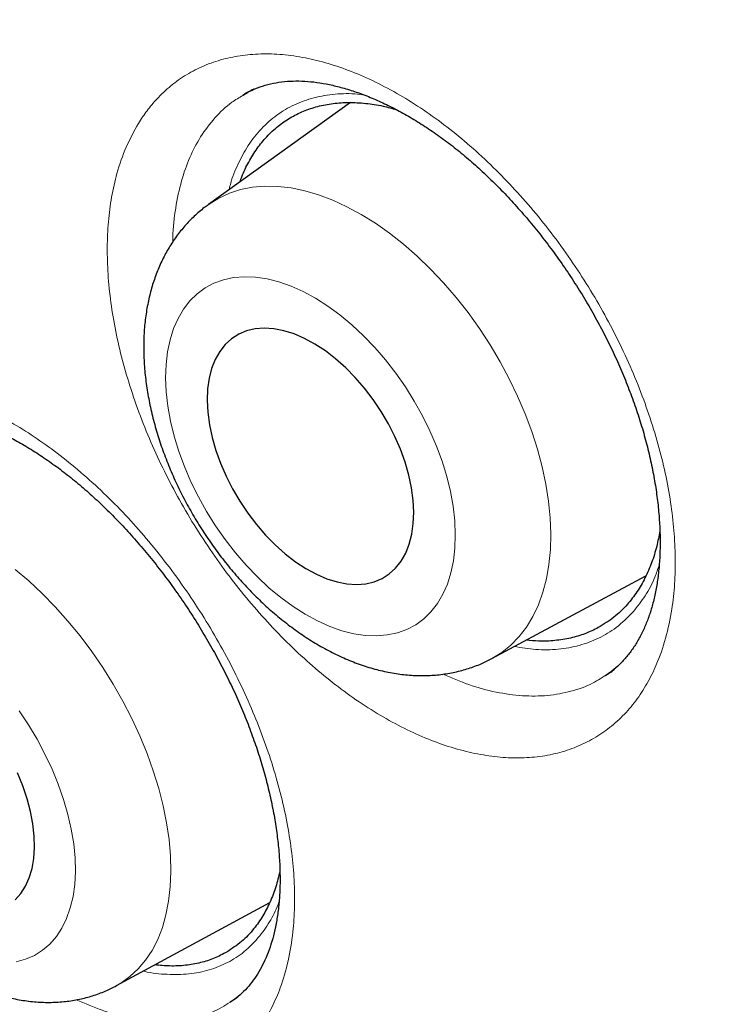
# Model space of a CAD drawing. Header units: millimetres. Extents: x 8 to 869, y 12 to 812.
# Tile 139 of 230: x 713.38 to 716.42, y 375.24 to 379.5. Entities that reach past the tile are written whole.
import ezdxf

# ---------------------------------------------------------------- set-up
doc = ezdxf.new("R2010")
doc.units = ezdxf.units.MM

msp = doc.modelspace()

# ---------------------------------------------------------------- linework, layer by layer
at = {"color": 252, "linetype": 'Continuous', "lineweight": 0}
for p, q in [((714.344, 379.1783), (714.3644, 379.191)), ((714.3116, 375.2709), (714.2884, 375.2558))]:
    msp.add_line(p, q, dxfattribs=at)
at = {"color": 7, "linetype": 'Continuous', "lineweight": 30}
for p, q in [((714.8076, 379.1464), (714.1935, 378.7054)), ((714.3424, 379.1773), (714.344, 379.1783)), ((715.4193, 376.741), (716.0851, 377.0987)), ((713.7955, 375.3256), (714.4584, 375.6855)), ((714.289, 375.2551), (714.3182, 375.2752)), ((714.2884, 375.2558), (714.2867, 375.2547))]:
    msp.add_line(p, q, dxfattribs=at)
at = {"color": 252, "linetype": 'Continuous', "lineweight": 0, "flags": 128}
for points in [[(714.19, 378.7029), (714.1956, 378.7069), (714.2381, 378.7332), (714.2838, 378.7543), (714.3324, 378.7699), (714.3837, 378.78), (714.4373, 378.7845), (714.493, 378.7835), (714.5505, 378.7769), (714.6094, 378.7647), (714.6696, 378.747), (714.7306, 378.724), (714.7921, 378.6957), (714.8538, 378.6622), (714.9154, 378.6239), (714.9765, 378.5808), (715.0369, 378.5332), (715.0961, 378.4814), (715.1539, 378.4255), (715.2099, 378.3661), (715.264, 378.3032), (715.3157, 378.2374), (715.3648, 378.1688), (715.411, 378.098), (715.4542, 378.0252), (715.494, 377.9509), (715.5302, 377.8755), (715.5627, 377.7993), (715.5913, 377.7228), (715.6158, 377.6464), (715.6362, 377.5704), (715.6522, 377.4954), (715.6638, 377.4216), (715.671, 377.3495), (715.6736, 377.2795), (715.6718, 377.2119), (715.6655, 377.1472), (715.6547, 377.0856), (715.6395, 377.0274), (715.62, 376.973), (715.5962, 376.9228), (715.5684, 376.8768), (715.5366, 376.8355), (715.501, 376.7989), (715.4618, 376.7674), (715.4193, 376.7411), (715.4193, 376.741)], [(715.2606, 377.2765), (715.258, 377.337), (715.2509, 377.3994), (715.2394, 377.4635), (715.2234, 377.5286), (715.2033, 377.5944), (715.179, 377.6603), (715.1508, 377.7259), (715.1189, 377.7908), (715.0835, 377.8543), (715.0449, 377.9161), (715.0033, 377.9758), (714.959, 378.0329), (714.9124, 378.0869), (714.8638, 378.1376), (714.8136, 378.1845), (714.762, 378.2273), (714.7095, 378.2658), (714.6565, 378.2995), (714.6034, 378.3283), (714.5504, 378.3519), (714.4981, 378.3703), (714.4467, 378.3832), (714.3967, 378.3906), (714.3484, 378.3924), (714.3021, 378.3887), (714.2583, 378.3793), (714.2171, 378.3645), (714.179, 378.3442), (714.1441, 378.3187), (714.1128, 378.2881), (714.0852, 378.2527), (714.0616, 378.2127), (714.0421, 378.1685), (714.0269, 378.1202), (714.0161, 378.0683), (714.0097, 378.0131), (714.0078, 377.9551), (714.0104, 377.8946), (714.0175, 377.8321), (714.0291, 377.768), (714.045, 377.7029), (714.0651, 377.6371), (714.0894, 377.5712), (714.1176, 377.5056), (714.1495, 377.4408), (714.1849, 377.3772), (714.2235, 377.3154), (714.2651, 377.2557), (714.3094, 377.1987), (714.356, 377.1446), (714.4046, 377.0939), (714.4549, 377.047), (714.5064, 377.0042), (714.5589, 376.9658), (714.6119, 376.9321), (714.6651, 376.9033), (714.718, 376.8796), (714.7704, 376.8612), (714.8217, 376.8483), (714.8717, 376.8409), (714.9201, 376.8391), (714.9663, 376.8429), (715.0101, 376.8522), (715.0513, 376.8671), (715.0894, 376.8873), (715.1243, 376.9128), (715.1556, 376.9434), (715.1832, 376.9788), (715.2068, 377.0188), (715.2263, 377.0631), (715.2415, 377.1114), (715.2524, 377.1633), (715.2588, 377.2184), (715.2606, 377.2765)], [(713.3567, 377.1267), (713.4158, 377.0766), (713.4738, 377.0224), (713.5304, 376.9645), (713.5851, 376.9031), (713.6379, 376.8386), (713.6882, 376.7713), (713.736, 376.7017), (713.7809, 376.6299), (713.8227, 376.5565), (713.8612, 376.4819), (713.8962, 376.4064), (713.9274, 376.3304), (713.9547, 376.2543), (713.9781, 376.1786), (713.9972, 376.1036), (714.0122, 376.0298), (714.0227, 375.9575), (714.0289, 375.8871), (714.0307, 375.8191), (714.028, 375.7537), (714.0209, 375.6913), (714.0094, 375.6323), (713.9937, 375.5769), (713.9736, 375.5255), (713.9495, 375.4783), (713.9213, 375.4357), (713.8893, 375.3977), (713.8536, 375.3646), (713.8144, 375.3366), (713.7955, 375.3256)], [(713.3613, 375.4284), (713.4024, 375.4397), (713.4406, 375.4565), (713.4757, 375.4785), (713.5074, 375.5057), (713.5354, 375.5379), (713.5596, 375.5748), (713.5797, 375.6161), (713.5957, 375.6617), (713.6074, 375.711), (713.6147, 375.7638), (713.6177, 375.8198), (713.6161, 375.8784), (713.6102, 375.9393), (713.5999, 376.0021), (713.5852, 376.0662), (713.5664, 376.1312), (713.5435, 376.1967), (713.5166, 376.2622), (713.4861, 376.3272), (713.4521, 376.3913), (713.4148, 376.4539), (713.3746, 376.5146)]]:
    msp.add_lwpolyline(points, dxfattribs=at)
at = {"color": 7, "linetype": 'Continuous', "lineweight": 30, "flags": 128}
for points in [[(715.0812, 377.3737), (715.0786, 377.4253), (715.0715, 377.479), (715.0598, 377.534), (715.0438, 377.5899), (715.0236, 377.6461), (714.9994, 377.7019), (714.9714, 377.7568), (714.94, 377.8103), (714.9054, 377.8619), (714.8681, 377.9108), (714.8283, 377.9568), (714.7866, 377.9992), (714.7433, 378.0378), (714.6989, 378.072), (714.6538, 378.1015), (714.6085, 378.126), (714.5635, 378.1453), (714.5192, 378.1591), (714.4761, 378.1674), (714.4346, 378.17), (714.3952, 378.167), (714.3582, 378.1582), (714.324, 378.144), (714.2931, 378.1242), (714.2656, 378.0993), (714.2419, 378.0694), (714.2222, 378.0349), (714.2068, 377.996), (714.1957, 377.9533), (714.1892, 377.9071), (714.1872, 377.8579), (714.1898, 377.8062), (714.197, 377.7525), (714.2086, 377.6975), (714.2246, 377.6416), (714.2449, 377.5855), (714.2691, 377.5296), (714.297, 377.4747), (714.3284, 377.4212), (714.363, 377.3697), (714.4003, 377.3207), (714.4401, 377.2747), (714.4818, 377.2323), (714.5251, 377.1938), (714.5695, 377.1596), (714.6146, 377.1301), (714.6599, 377.1055), (714.7049, 377.0863), (714.7492, 377.0724), (714.7923, 377.0641), (714.8338, 377.0615), (714.8732, 377.0646), (714.9102, 377.0733), (714.9444, 377.0876), (714.9754, 377.1073), (715.0028, 377.1322), (715.0265, 377.1621), (715.0462, 377.1967), (715.0616, 377.2355), (715.0727, 377.2783), (715.0792, 377.3245), (715.0812, 377.3737)], [(713.3569, 375.6975), (713.3813, 375.7243), (713.4017, 375.7558), (713.4181, 375.7919), (713.4302, 375.832), (713.4379, 375.8759), (713.4411, 375.9231), (713.4398, 375.973), (713.434, 376.0252), (713.4238, 376.0791), (713.4092, 376.1342), (713.3905, 376.19), (713.3678, 376.2457)]]:
    msp.add_lwpolyline(points, dxfattribs=at)
at = {"color": 7, "linetype": 'Continuous', "lineweight": 30}
for points, knots in [([(707.4584, 395.7343), (707.3456, 395.7321), (707.1062, 395.7274), (706.7496, 395.6955), (706.387, 395.6441), (706.0398, 395.5735), (705.7078, 395.4857), (705.3907, 395.3819), (705.0824, 395.2606), (704.7833, 395.122), (704.4878, 394.9629), (704.1969, 394.7824), (703.9119, 394.5795), (703.6388, 394.3579), (703.3779, 394.118), (703.1295, 393.8601), (702.8985, 393.5897), (702.6844, 393.3083), (702.4865, 393.0175), (702.3008, 392.712), (702.1276, 392.3921), (701.9639, 392.0515), (701.8106, 391.6896), (701.6691, 391.3058), (701.5424, 390.9079), (701.4308, 390.4962), (701.3343, 390.0713), (701.2547, 389.6422), (701.1911, 389.2102), (701.1425, 388.7766), (701.1077, 388.3333), (701.0869, 387.8809), (701.0798, 387.4106), (701.0874, 386.9223), (701.1109, 386.4163), (701.15, 385.9025), (701.2047, 385.3817), (701.2748, 384.8546), (701.3587, 384.3321), (701.4552, 383.8152), (701.5633, 383.3048), (701.6848, 382.7912), (701.8194, 382.2752), (701.9701, 381.7468), (702.1375, 381.2065), (702.3224, 380.6551), (702.5213, 380.1038), (702.7339, 379.5532), (702.96, 379.0041), (703.1946, 378.4678), (703.4366, 377.9446), (703.685, 377.4351), (703.9441, 376.9295), (704.2138, 376.4284), (704.4993, 375.9223), (704.8009, 375.4123), (705.1191, 374.8995), (705.4476, 374.3945), (705.7858, 373.898), (706.1333, 373.4105), (706.4829, 372.942), (706.8336, 372.4923), (707.1844, 372.0612), (707.5418, 371.6405), (707.9054, 371.2306), (708.2822, 370.824), (708.6723, 370.4219), (709.0753, 370.0257), (709.4833, 369.644), (709.8956, 369.277), (710.3117, 368.9254), (710.7231, 368.596), (711.129, 368.2882), (711.5288, 368.0012), (711.9301, 367.7295), (712.3323, 367.4732), (712.7431, 367.2278), (713.1621, 366.9948), (713.5886, 366.7757), (714.014, 366.5753), (714.4376, 366.3938), (714.859, 366.2316), (715.2696, 366.0914), (715.6689, 365.9724), (716.0569, 365.8732), (716.4409, 365.7918), (716.8205, 365.7281), (717.2028, 365.6814), (717.5869, 365.653), (717.972, 365.6442), (718.35, 365.6557), (718.7205, 365.6873), (719.083, 365.7391), (719.4302, 365.8096), (719.7622, 365.8974), (720.0793, 366.0012), (720.3876, 366.1224), (720.6867, 366.2611), (720.9822, 366.4202), (721.2731, 366.6007), (721.5581, 366.8036), (721.8312, 367.0251), (722.0921, 367.2651), (722.3406, 367.523), (722.5713, 367.7937), (722.7798, 368.0655), (722.904, 368.2523), (722.9632, 368.3411)], [0, 0, 0, 0, 0.008735, 0.018528, 0.02832, 0.038112, 0.047345, 0.056578, 0.065811, 0.075044, 0.084277, 0.09407, 0.103862, 0.113655, 0.123447, 0.13324, 0.143032, 0.152265, 0.161498, 0.170731, 0.179964, 0.189197, 0.198989, 0.208782, 0.218574, 0.228367, 0.238159, 0.247952, 0.257185, 0.266418, 0.275651, 0.284883, 0.294116, 0.303909, 0.313701, 0.323494, 0.333286, 0.343079, 0.352871, 0.362104, 0.371337, 0.38057, 0.389803, 0.399036, 0.408828, 0.418621, 0.428413, 0.438206, 0.447998, 0.457791, 0.467024, 0.476257, 0.48549, 0.494723, 0.503956, 0.513748, 0.523541, 0.533333, 0.543125, 0.552918, 0.56271, 0.571943, 0.581176, 0.590409, 0.599642, 0.608875, 0.618668, 0.62846, 0.638253, 0.648045, 0.657838, 0.66763, 0.676863, 0.686096, 0.695329, 0.704562, 0.713795, 0.723587, 0.73338, 0.743172, 0.752965, 0.762757, 0.77255, 0.781783, 0.791016, 0.800248, 0.809481, 0.818714, 0.828507, 0.838299, 0.848092, 0.857884, 0.867677, 0.877469, 0.886702, 0.895935, 0.905168, 0.914401, 0.923634, 0.933426, 0.943219, 0.953011, 0.962804, 0.972596, 0.982389, 0.991622, 1, 1, 1, 1]), ([(707.149, 395.7249), (707.1691, 395.7262), (707.2507, 395.7311), (707.3958, 395.7347), (707.5841, 395.7356), (707.7743, 395.7311), (707.9662, 395.7217), (708.1596, 395.7073), (708.3546, 395.6879), (708.5511, 395.6636), (708.749, 395.6342), (708.9483, 395.5999), (709.1488, 395.5606), (709.3506, 395.5164), (709.5536, 395.4672), (709.7576, 395.4131), (709.9627, 395.3541), (710.1688, 395.2903), (710.3758, 395.2215), (710.5836, 395.148), (710.7922, 395.0696), (711.0014, 394.9864), (711.2113, 394.8984), (711.4218, 394.8057), (711.6328, 394.7082), (711.8441, 394.6061), (712.0559, 394.4993), (712.2679, 394.388), (712.4801, 394.272), (712.6924, 394.1514), (712.9048, 394.0264), (713.1172, 393.8969), (713.3295, 393.7629), (713.5416, 393.6246), (713.7535, 393.482), (713.9651, 393.335), (714.1764, 393.1838), (714.3872, 393.0284), (714.5974, 392.8688), (714.8071, 392.7052), (715.0161, 392.5375), (715.2244, 392.3659), (715.4319, 392.1903), (715.6385, 392.0108), (715.8442, 391.8275), (716.0488, 391.6405), (716.2523, 391.4498), (716.4547, 391.2555), (716.6559, 391.0576), (716.8558, 390.8563), (717.0543, 390.6515), (717.2514, 390.4433), (717.4469, 390.2319), (717.6409, 390.0173), (717.8333, 389.7995), (718.024, 389.5786), (718.2129, 389.3548), (718.4, 389.128), (718.5852, 388.8984), (718.7684, 388.6661), (718.9497, 388.431), (719.1288, 388.1934), (719.3058, 387.9532), (719.4806, 387.7106), (719.6532, 387.4656), (719.8234, 387.2183), (719.9912, 386.9688), (720.1566, 386.7172), (720.3196, 386.4636), (720.4799, 386.2081), (720.6377, 385.9507), (720.7928, 385.6915), (720.9453, 385.4307), (721.0949, 385.1682), (721.2418, 384.9043), (721.3858, 384.6389), (721.5269, 384.3722), (721.665, 384.1043), (721.8001, 383.8352), (721.9322, 383.5651), (722.0612, 383.2941), (722.1871, 383.0221), (722.3098, 382.7494), (722.4292, 382.476), (722.5454, 382.202), (722.6584, 381.9275), (722.7679, 381.6526), (722.8741, 381.3774), (722.9769, 381.102), (723.0763, 380.8265), (723.1722, 380.5509), (723.2646, 380.2754), (723.3534, 380.0001), (723.4387, 379.7249), (723.5204, 379.4502), (723.5984, 379.1759), (723.6728, 378.9021), (723.7436, 378.6289), (723.8106, 378.3565), (723.874, 378.0848), (723.9336, 377.8141), (723.9894, 377.5443), (724.0415, 377.2757), (724.0898, 377.0082), (724.1343, 376.742), (724.1749, 376.4771), (724.2118, 376.2137), (724.2448, 375.9519), (724.2739, 375.6916), (724.2992, 375.4331), (724.3206, 375.1763), (724.3382, 374.9215), (724.3519, 374.6686), (724.3617, 374.4178), (724.3676, 374.1692), (724.3697, 373.9227), (724.3678, 373.6786), (724.3622, 373.4369), (724.3526, 373.1977), (724.3392, 372.961), (724.3219, 372.7269), (724.3008, 372.4955), (724.2758, 372.267), (724.247, 372.0413), (724.2144, 371.8185), (724.178, 371.5988), (724.1378, 371.3821), (724.0938, 371.1686), (724.0461, 370.9583), (723.9947, 370.7513), (723.9395, 370.5477), (723.8806, 370.3475), (723.818, 370.1508), (723.7518, 369.9576), (723.682, 369.768), (723.6085, 369.5821), (723.5315, 369.3999), (723.4509, 369.2215), (723.3667, 369.047), (723.2791, 368.8764), (723.188, 368.7096), (723.0932, 368.5471), (723.0174, 368.4229), (722.972, 368.3543), (722.9606, 368.337)], [0, 0, 0, 0, 0.002338, 0.009485, 0.016627, 0.023764, 0.030898, 0.038028, 0.045154, 0.052277, 0.059397, 0.066515, 0.073629, 0.080742, 0.087852, 0.094961, 0.102068, 0.109174, 0.116279, 0.123383, 0.130486, 0.137588, 0.144689, 0.151791, 0.158892, 0.165992, 0.173093, 0.180194, 0.187294, 0.194395, 0.201496, 0.208597, 0.215698, 0.2228, 0.229902, 0.237004, 0.244107, 0.25121, 0.258313, 0.265417, 0.272521, 0.279626, 0.286731, 0.293836, 0.300942, 0.308049, 0.315155, 0.322262, 0.32937, 0.336478, 0.343586, 0.350694, 0.357803, 0.364912, 0.372022, 0.379132, 0.386242, 0.393352, 0.400463, 0.407573, 0.414685, 0.421796, 0.428907, 0.436019, 0.443131, 0.450243, 0.457355, 0.464467, 0.471579, 0.478691, 0.485804, 0.492916, 0.500028, 0.507141, 0.514253, 0.521366, 0.528478, 0.53559, 0.542703, 0.549815, 0.556927, 0.564039, 0.57115, 0.578262, 0.585373, 0.592484, 0.599595, 0.606706, 0.613817, 0.620927, 0.628037, 0.635147, 0.642256, 0.649365, 0.656474, 0.663582, 0.67069, 0.677798, 0.684905, 0.692012, 0.699118, 0.706224, 0.71333, 0.720435, 0.72754, 0.734644, 0.741748, 0.748851, 0.755954, 0.763057, 0.770159, 0.777261, 0.784362, 0.791463, 0.798564, 0.805664, 0.812764, 0.819864, 0.826963, 0.834063, 0.841162, 0.848262, 0.855361, 0.862461, 0.869561, 0.876661, 0.883762, 0.890863, 0.897966, 0.905069, 0.912173, 0.919279, 0.926387, 0.933496, 0.940607, 0.94772, 0.954836, 0.961954, 0.969076, 0.976201, 0.983329, 0.990461, 0.997598, 1, 1, 1, 1]), ([(714.3437, 379.1787), (714.3498, 379.1826), (714.369, 379.1948), (714.4044, 379.2102), (714.4495, 379.2251), (714.4969, 379.2349), (714.5457, 379.2398), (714.5961, 379.2401), (714.6482, 379.236), (714.7022, 379.2276), (714.7586, 379.2148), (714.8171, 379.1975), (714.8775, 379.1757), (714.9393, 379.1494), (715.0022, 379.1186), (715.0657, 379.0834), (715.1294, 379.0439), (715.1929, 379.0005), (715.2557, 378.9533), (715.3173, 378.9027), (715.378, 378.8485), (715.4378, 378.7908), (715.4971, 378.7293), (715.5554, 378.6642), (715.6124, 378.5957), (715.6678, 378.5243), (715.7213, 378.4503), (715.7725, 378.3741), (715.821, 378.2962), (715.8667, 378.2169), (715.9093, 378.1369), (715.9485, 378.0564), (715.9842, 377.9758), (716.0163, 377.8955), (716.045, 377.8154), (716.0703, 377.7355), (716.0921, 377.6558), (716.1103, 377.5769), (716.1249, 377.4992), (716.1359, 377.423), (716.1431, 377.3488), (716.1467, 377.277), (716.1466, 377.2081), (716.143, 377.1424), (716.1361, 377.0801), (716.1259, 377.0217), (716.1126, 376.9672), (716.0964, 376.9165), (716.0772, 376.8692), (716.0552, 376.8253), (716.0302, 376.7849), (716.0023, 376.748), (715.9713, 376.7147), (715.9401, 376.687), (715.918, 376.6724), (715.9082, 376.6659)], [0, 0, 0, 0, 0.010248, 0.032486, 0.054379, 0.075582, 0.095967, 0.115475, 0.134195, 0.152884, 0.171594, 0.190365, 0.209209, 0.228112, 0.247048, 0.265976, 0.284846, 0.303615, 0.322249, 0.340722, 0.358937, 0.377342, 0.395946, 0.414726, 0.433653, 0.452692, 0.471807, 0.490956, 0.51009, 0.529168, 0.548155, 0.567025, 0.585757, 0.604332, 0.622849, 0.641478, 0.660182, 0.678945, 0.697745, 0.716556, 0.735345, 0.754085, 0.772754, 0.791335, 0.809821, 0.828219, 0.846551, 0.864838, 0.883475, 0.902444, 0.921821, 0.941693, 0.962149, 0.983254, 1, 1, 1, 1]), ([(714.389, 379.2037), (714.3803, 379.1998), (714.3641, 379.1923), (714.349, 379.1826), (714.342, 379.1781)], [0, 0, 0, 0, 0.5316837, 1, 1, 1, 1]), ([(714.3302, 378.8036), (714.3326, 378.8109), (714.3427, 378.8416), (714.3669, 378.8901), (714.4027, 378.9485), (714.4452, 379.0002), (714.4929, 379.0445), (714.5458, 379.0812), (714.6031, 379.11), (714.6655, 379.131), (714.7315, 379.1437), (714.801, 379.1481), (714.8731, 379.1441), (714.9418, 379.1338), (714.9871, 379.1209), (715.0067, 379.1154)], [0, 0, 0, 0, 0.025407, 0.10721, 0.190029, 0.272847, 0.357323, 0.439126, 0.521945, 0.604764, 0.689239, 0.771043, 0.853861, 0.93668, 1, 1, 1, 1]), ([(714.1937, 378.7047), (714.1874, 378.7004), (714.1654, 378.6853), (714.131, 378.6547), (714.0907, 378.6134), (714.0544, 378.568), (714.0219, 378.519), (713.9933, 378.4664), (713.9689, 378.4105), (713.9486, 378.3512), (713.9327, 378.2888), (713.9212, 378.2234), (713.9144, 378.1554), (713.9122, 378.0851), (713.9148, 378.013), (713.922, 377.9396), (713.9338, 377.8653), (713.9501, 377.7905), (713.9706, 377.7158), (713.9951, 377.6414), (714.0236, 377.5677), (714.0558, 377.495), (714.0916, 377.4234), (714.1307, 377.3534), (714.1731, 377.2852), (714.2185, 377.2191), (714.2667, 377.1553), (714.3177, 377.0941), (714.3712, 377.0358), (714.4271, 376.9806), (714.4852, 376.9289), (714.5454, 376.8808), (714.6075, 376.8367), (714.6713, 376.797), (714.7365, 376.7619), (714.8028, 376.7318), (714.8699, 376.7071), (714.9372, 376.6881), (715.0042, 376.6749), (715.0704, 376.6676), (715.1352, 376.6663), (715.1982, 376.6709), (715.2591, 376.6811), (715.3174, 376.6969), (715.371, 376.7165), (715.4039, 376.7334), (715.4191, 376.7413)], [0, 0, 0, 0, 0.008084, 0.028666, 0.049273, 0.07, 0.090936, 0.112167, 0.133765, 0.155783, 0.178247, 0.201151, 0.22445, 0.248071, 0.271922, 0.29591, 0.319951, 0.343974, 0.367948, 0.391859, 0.415706, 0.439496, 0.463241, 0.48696, 0.510669, 0.534389, 0.558134, 0.581924, 0.605779, 0.629718, 0.653758, 0.67791, 0.702177, 0.72655, 0.751003, 0.775467, 0.799848, 0.824036, 0.847914, 0.871379, 0.894365, 0.916845, 0.938838, 0.960392, 0.981581, 1, 1, 1, 1]), ([(712.7151, 377.7626), (712.716, 377.7632), (712.729, 377.7721), (712.7565, 377.7849), (712.798, 377.8006), (712.8407, 377.8106), (712.8831, 377.8161), (712.9265, 377.8177), (712.9733, 377.8154), (713.0238, 377.8089), (713.077, 377.7982), (713.1326, 377.7831), (713.1903, 377.7635), (713.2498, 377.7394), (713.3106, 377.7109), (713.3725, 377.678), (713.4349, 377.6408), (713.4973, 377.5995), (713.5595, 377.5544), (713.621, 377.5056), (713.6815, 377.4534), (713.7413, 377.3977), (713.8006, 377.3383), (713.8595, 377.275), (713.9173, 377.2083), (713.9738, 377.1385), (714.0287, 377.066), (714.0816, 376.9911), (714.1321, 376.9143), (714.18, 376.836), (714.225, 376.7566), (714.2669, 376.6767), (714.3055, 376.5965), (714.3406, 376.5165), (714.3724, 376.4365), (714.4009, 376.3567), (714.426, 376.2771), (714.4478, 376.198), (714.466, 376.1199), (714.4806, 376.0432), (714.4916, 375.9683), (714.499, 375.8957), (714.5027, 375.8258), (714.503, 375.7589), (714.4998, 375.6955), (714.4933, 375.6357), (714.4838, 375.58), (714.4713, 375.5282), (714.456, 375.4801), (714.4378, 375.4354), (714.4169, 375.3941), (714.3934, 375.3565), (714.3671, 375.3224), (714.3378, 375.292), (714.3113, 375.269), (714.2934, 375.2578), (714.2872, 375.2539)], [0, 0, 0, 0, 0.001702, 0.024302, 0.046763, 0.068445, 0.086965, 0.104578, 0.123268, 0.141872, 0.16047, 0.17911, 0.197819, 0.216595, 0.235418, 0.254255, 0.273054, 0.291773, 0.310373, 0.328823, 0.34714, 0.365293, 0.383794, 0.402481, 0.421328, 0.4403, 0.459361, 0.478471, 0.497584, 0.516653, 0.535643, 0.554524, 0.573275, 0.59188, 0.610365, 0.628947, 0.647606, 0.666326, 0.685087, 0.703863, 0.722618, 0.741324, 0.759954, 0.778487, 0.796909, 0.815216, 0.833422, 0.851543, 0.869769, 0.88838, 0.907333, 0.926721, 0.946658, 0.967272, 0.98867, 1, 1, 1, 1]), ([(716.1453, 377.2923), (716.1412, 377.2701), (716.1322, 377.2222), (716.1105, 377.1544), (716.0821, 377.0883), (716.047, 377.0279), (716.0027, 376.9703), (715.9479, 376.9167), (715.9023, 376.8887), (715.8793, 376.8746)], [0, 0, 0, 0, 0.11525, 0.249522, 0.38546, 0.521398, 0.660057, 0.829085, 1, 1, 1, 1]), ([(715.8793, 376.8746), (715.8603, 376.8653), (715.8223, 376.8466), (715.7594, 376.8281), (715.6922, 376.8174), (715.6279, 376.8145), (715.5852, 376.8188), (715.5674, 376.8206)], [0, 0, 0, 0, 0.208578, 0.417155, 0.631007, 0.846431, 1, 1, 1, 1]), ([(715.9093, 376.667), (715.9156, 376.6708), (715.9294, 376.679), (715.9419, 376.6892), (715.9487, 376.6947)], [0, 0, 0, 0, 0.459754, 1, 1, 1, 1]), ([(714.5022, 375.8205), (714.4967, 375.7978), (714.4853, 375.7508), (714.4602, 375.6863), (714.4288, 375.6256), (714.388, 375.5676), (714.3372, 375.5137), (714.2942, 375.4854), (714.2727, 375.4711)], [0, 0, 0, 0, 0.1442262, 0.2984082, 0.4542489, 0.6123615, 0.8051048, 1, 1, 1, 1]), ([(714.2727, 375.4711), (714.2547, 375.4617), (714.2188, 375.4426), (714.1589, 375.4237), (714.0945, 375.4123), (714.0283, 375.4088), (713.9825, 375.4133), (713.9608, 375.4154)], [0, 0, 0, 0, 0.19988, 0.401149, 0.606794, 0.813952, 1, 1, 1, 1]), ([(713.0817, 375.373), (713.0935, 375.3666), (713.1269, 375.3483), (713.1827, 375.3222), (713.249, 375.2965), (713.3158, 375.2765), (713.3822, 375.2624), (713.4478, 375.2543), (713.512, 375.2523), (713.5744, 375.2562), (713.6346, 375.2657), (713.6922, 375.2809), (713.7459, 375.3004), (713.7791, 375.3174), (713.795, 375.3256)], [0, 0, 0, 0, 0.0511598, 0.1442156, 0.2372934, 0.3296605, 0.4207797, 0.5101716, 0.5975149, 0.682696, 0.7657952, 0.8470357, 0.9267283, 1, 1, 1, 1])]:
    msp.add_open_spline(points, degree=3, knots=knots, dxfattribs=at)
at = {"color": 252, "linetype": 'Continuous', "lineweight": 0}
for points, knots in [([(713.0244, 395.4219), (713.1671, 395.3379), (713.4525, 395.1698), (713.8807, 394.8962), (714.3086, 394.607), (714.7333, 394.3029), (715.1537, 393.9852), (715.5699, 393.6542), (715.984, 393.3083), (716.3939, 392.949), (716.799, 392.5773), (717.2063, 392.1862), (717.6165, 391.774), (718.0292, 391.3398), (718.4363, 390.8914), (718.8278, 390.4405), (719.2032, 389.9892), (719.5633, 389.5384), (719.9167, 389.0775), (720.2579, 388.6142), (720.5863, 388.15), (720.8659, 387.739), (721.1043, 387.3769), (721.3039, 387.0657), (721.4999, 386.7516), (721.6926, 386.4346), (721.8816, 386.1149), (722.067, 385.7924), (722.2485, 385.4676), (722.4672, 385.0648), (722.719, 384.5826), (722.999, 384.0184), (723.2669, 383.4493), (723.5166, 382.8893), (723.7481, 382.3404), (723.9628, 381.8026), (724.1658, 381.2628), (724.3539, 380.7301), (724.5273, 380.2057), (724.6928, 379.6693), (724.8512, 379.1135), (725.0007, 378.5382), (725.1352, 377.9649), (725.2519, 377.4075), (725.3517, 376.8673), (725.4356, 376.3439), (725.5062, 375.8246), (725.5622, 375.3179), (725.6043, 374.8246), (725.6338, 374.3332), (725.6502, 373.837), (725.6522, 373.3365), (725.6393, 372.8439), (725.6117, 372.3625), (725.5697, 371.8935), (725.5138, 371.4364), (725.4437, 370.9891), (725.3597, 370.5537), (725.2621, 370.1309), (725.1591, 369.7506), (725.0537, 369.409), (724.9487, 369.1037), (724.8354, 368.806), (724.7172, 368.5248), (724.5951, 368.2596), (724.4699, 368.0096), (724.3379, 367.7667), (724.2016, 367.5353), (724.0616, 367.3151), (723.9183, 367.1057), (723.7692, 366.9032), (723.6143, 366.7075), (723.4537, 366.5189), (723.2794, 366.3288), (723.0907, 366.1384), (722.886, 365.9502), (722.7354, 365.8195), (722.651, 365.7546), (722.6395, 365.7457)], [0, 0, 0, 0, 0.01488, 0.029761, 0.044711, 0.059661, 0.074361, 0.08906, 0.103826, 0.118591, 0.133213, 0.14785, 0.163333, 0.178816, 0.194377, 0.209939, 0.224412, 0.238886, 0.253422, 0.267958, 0.281823, 0.295702, 0.304803, 0.313904, 0.32302, 0.332137, 0.341273, 0.350409, 0.359562, 0.368714, 0.384226, 0.399738, 0.415327, 0.430916, 0.445413, 0.45991, 0.474469, 0.489029, 0.502916, 0.516818, 0.532385, 0.547952, 0.563598, 0.579244, 0.593795, 0.608346, 0.622961, 0.637575, 0.651516, 0.66547, 0.680448, 0.695426, 0.710474, 0.725523, 0.740319, 0.755116, 0.769979, 0.784842, 0.799559, 0.814293, 0.825847, 0.837402, 0.848988, 0.860574, 0.871154, 0.881734, 0.892338, 0.902943, 0.912997, 0.923052, 0.933127, 0.943202, 0.953299, 0.963402, 0.974979, 0.986556, 0.998165, 1, 1, 1, 1]), ([(712.7712, 366.1508), (712.9116, 366.0714), (713.1928, 365.9124), (713.6145, 365.6955), (714.036, 365.4946), (714.4572, 365.3112), (714.8769, 365.1455), (715.2954, 364.9976), (715.7116, 364.8679), (716.0932, 364.7652), (716.44, 364.685), (716.753, 364.6232), (717.0633, 364.5726), (717.362, 364.5344), (717.6488, 364.5075), (717.924, 364.491), (718.1964, 364.4838), (718.4611, 364.4861), (718.718, 364.4972), (718.9673, 364.5165), (719.2135, 364.5442), (719.4567, 364.5803), (719.6966, 364.6249), (719.944, 364.6804), (720.1979, 364.748), (720.4577, 364.8294), (720.7124, 364.9217), (720.9547, 365.0218), (721.1846, 365.1286), (721.4027, 365.2412), (721.6159, 365.3627), (721.8205, 365.491), (722.0166, 365.6253), (722.2044, 365.765), (722.3874, 365.9125), (722.5656, 366.0679), (722.7389, 366.231), (722.9151, 366.4099), (723.0932, 366.6055), (723.272, 366.8194), (723.4439, 367.0428), (723.6038, 367.269), (723.7522, 367.4967), (723.8899, 367.7251), (724.0212, 367.9611), (724.1439, 368.2004), (724.2583, 368.4424), (724.3646, 368.6865), (724.4648, 368.9371), (724.5591, 369.1941), (724.6472, 369.4574), (724.7331, 369.7396), (724.8155, 370.0412), (724.8934, 370.3634), (724.963, 370.6929), (725.0226, 371.0198), (725.0729, 371.3428), (725.1146, 371.6615), (725.1492, 371.9855), (725.1763, 372.3091), (725.1961, 372.6315), (725.2092, 372.9526), (725.2157, 373.2778), (725.2156, 373.6075), (725.209, 373.9411), (725.1934, 374.3398), (725.164, 374.8057), (725.1152, 375.3417), (725.0508, 375.8853), (724.9727, 376.423), (724.8823, 376.9527), (724.7809, 377.4743), (724.6661, 378.0001), (724.54, 378.5215), (724.4034, 379.0372), (724.2517, 379.5655), (724.0811, 380.1142), (723.8901, 380.6836), (723.6848, 381.2539), (723.4706, 381.8111), (723.2492, 382.3537), (723.0215, 382.8819), (722.7824, 383.4085), (722.5358, 383.9248), (722.2828, 384.4299), (722.0353, 384.9023), (721.7907, 385.3503), (721.5505, 385.7737), (721.3029, 386.1943), (721.0482, 386.6115), (720.7864, 387.0251), (720.4945, 387.4703), (720.1706, 387.9452), (719.8123, 388.4479), (719.4447, 388.9418), (719.077, 389.4149), (718.7107, 389.8666), (718.3465, 390.298), (717.9755, 390.7194), (717.604, 391.1241), (717.2331, 391.5117), (716.8491, 391.8966), (716.4461, 392.2831), (716.0233, 392.6696), (715.5957, 393.0418), (715.1739, 393.3909), (714.7594, 393.7169), (714.3523, 394.0213), (713.9429, 394.3117), (713.5379, 394.5831), (713.1382, 394.8368), (712.8757, 394.9912), (712.7443, 395.0684)], [0, 0, 0, 0, 0.010739, 0.021492, 0.032298, 0.043103, 0.053962, 0.064821, 0.075732, 0.086656, 0.09506, 0.103464, 0.111891, 0.120318, 0.128015, 0.135712, 0.143427, 0.151142, 0.158459, 0.165775, 0.173107, 0.180438, 0.187787, 0.19514, 0.20351, 0.21188, 0.220273, 0.228666, 0.236329, 0.243992, 0.251672, 0.259353, 0.266635, 0.273916, 0.281213, 0.28851, 0.295822, 0.303139, 0.311494, 0.31985, 0.328228, 0.336606, 0.344256, 0.351905, 0.359572, 0.36724, 0.374509, 0.381778, 0.389062, 0.396346, 0.403647, 0.410951, 0.419293, 0.427634, 0.435999, 0.444363, 0.452, 0.459637, 0.467291, 0.474946, 0.482202, 0.489459, 0.496731, 0.504003, 0.511291, 0.518583, 0.529844, 0.541105, 0.552422, 0.56374, 0.574264, 0.584789, 0.59536, 0.605931, 0.616014, 0.626108, 0.637329, 0.64855, 0.659828, 0.671106, 0.681594, 0.692082, 0.702615, 0.713148, 0.723196, 0.733253, 0.742024, 0.750797, 0.759569, 0.768402, 0.777236, 0.786069, 0.797272, 0.808475, 0.819734, 0.830993, 0.841462, 0.851932, 0.862448, 0.872963, 0.882995, 0.893036, 0.904238, 0.915441, 0.926699, 0.937957, 0.948427, 0.958897, 0.969412, 0.979928, 0.989959, 1, 1, 1, 1]), ([(713.8901, 379.0561), (713.9023, 379.0748), (713.9268, 379.1122), (713.9734, 379.1672), (714.0298, 379.2204), (714.0981, 379.2687), (714.1734, 379.3072), (714.2545, 379.3352), (714.3404, 379.3522), (714.4304, 379.3586), (714.5252, 379.3543), (714.6234, 379.3389), (714.7236, 379.3129), (714.8251, 379.2767), (714.9288, 379.2299), (715.0326, 379.1731), (715.1358, 379.107), (715.2375, 379.0322), (715.3386, 378.9481), (715.4366, 378.8563), (715.531, 378.7577), (715.6213, 378.6529), (715.7081, 378.5409), (715.7895, 378.4242), (715.8647, 378.3041), (715.9334, 378.181), (715.9963, 378.0539), (716.0518, 377.9252), (716.0992, 377.7968), (716.1387, 377.6693), (716.1703, 377.5417), (716.1934, 377.4163), (716.2077, 377.2944), (716.2134, 377.1768), (716.2105, 377.0628), (716.1977, 376.9453), (716.1724, 376.827), (716.1351, 376.72), (716.0907, 376.6305), (716.042, 376.5563), (715.9853, 376.4905), (715.9213, 376.4343), (715.851, 376.3884), (715.775, 376.3528), (715.6925, 376.3274), (715.605, 376.3129), (715.5135, 376.3093), (715.4187, 376.3163), (715.3199, 376.3343), (715.2187, 376.363), (715.1163, 376.4021), (715.0135, 376.451), (714.9094, 376.5102), (714.8061, 376.5787), (714.7046, 376.6559), (714.6053, 376.7411), (714.5075, 376.8351), (714.4134, 376.9361), (714.3239, 377.0427), (714.2393, 377.1546), (714.1591, 377.2727), (714.0847, 377.3949), (714.0174, 377.5194), (713.9571, 377.6454), (713.9035, 377.774), (713.8577, 377.903), (713.8201, 378.0309), (713.7909, 378.1569), (713.7699, 378.2817), (713.7576, 378.4033), (713.7541, 378.5203), (713.7592, 378.6319), (713.7731, 378.739), (713.7978, 378.8478), (713.8347, 378.9563), (713.8716, 379.0227), (713.8901, 379.0561)], [0, 0, 0, 0, 0.0100737, 0.020188, 0.0334677, 0.0467473, 0.0602167, 0.0738824, 0.087162, 0.1004417, 0.113911, 0.1275768, 0.1408564, 0.1541361, 0.1676054, 0.1812711, 0.1944568, 0.2078305, 0.2212999, 0.2349656, 0.2481512, 0.2614284, 0.2749943, 0.28866, 0.3018457, 0.3151229, 0.3286888, 0.3423545, 0.3556342, 0.3689138, 0.3823832, 0.3960489, 0.4093285, 0.4226082, 0.4360775, 0.4497432, 0.4664254, 0.4832469, 0.4965266, 0.5098063, 0.5232756, 0.5369413, 0.550221, 0.5635006, 0.57697, 0.5906357, 0.6039153, 0.617195, 0.6306644, 0.6443301, 0.6576097, 0.6708894, 0.6843587, 0.6980244, 0.7112101, 0.7244873, 0.7380532, 0.7517189, 0.7649045, 0.7781817, 0.7917476, 0.8054133, 0.818693, 0.8319727, 0.845442, 0.8591077, 0.8723874, 0.8856671, 0.8991364, 0.9128021, 0.9260818, 0.9393614, 0.9528308, 0.9664965, 0.9831785, 1, 1, 1, 1]), ([(714.8701, 379.1778), (714.8554, 379.1799), (714.8066, 379.1871), (714.7286, 379.1831), (714.6374, 379.1665), (714.5538, 379.1342), (714.4787, 379.0873), (714.413, 379.0264), (714.3581, 378.9543), (714.316, 378.8712), (714.291, 378.8098), (714.2833, 378.7729), (714.2825, 378.7693)], [0, 0, 0, 0, 0.050964, 0.169846, 0.289108, 0.40799, 0.526872, 0.646133, 0.765016, 0.876433, 0.98785, 1, 1, 1, 1]), ([(714.0397, 378.5444), (714.0396, 378.5502), (714.0388, 378.6015), (714.0501, 378.6908), (714.0738, 378.8074), (714.1108, 378.9099), (714.1586, 379.0017), (714.2197, 379.0817), (714.2815, 379.1417), (714.3262, 379.1678), (714.3424, 379.1773)], [0, 0, 0, 0, 0.019482, 0.171875, 0.323783, 0.466152, 0.608522, 0.76043, 0.912822, 1, 1, 1, 1]), ([(712.2578, 377.6222), (712.2688, 377.6411), (712.2908, 377.679), (712.3333, 377.7347), (712.3851, 377.7886), (712.4489, 377.8381), (712.5197, 377.8779), (712.5966, 377.9072), (712.6781, 377.9256), (712.7644, 377.9335), (712.8557, 377.9306), (712.9507, 377.9169), (713.0477, 377.8926), (713.1468, 377.858), (713.2483, 377.8128), (713.3507, 377.7575), (713.4521, 377.6933), (713.5529, 377.6202), (713.6533, 377.5377), (713.7515, 377.4472), (713.846, 377.3502), (713.937, 377.2467), (714.0248, 377.1363), (714.1078, 377.0208), (714.1847, 376.902), (714.2558, 376.7799), (714.3212, 376.654), (714.3796, 376.5264), (714.4302, 376.3992), (714.4733, 376.2722), (714.5089, 376.145), (714.5361, 376.0197), (714.5547, 375.8985), (714.565, 375.7809), (714.5668, 375.6667), (714.5592, 375.5488), (714.5397, 375.4302), (714.5083, 375.3227), (714.4693, 375.2327), (714.4255, 375.1575), (714.3736, 375.0907), (714.3143, 375.0335), (714.2489, 374.9866), (714.1772, 374.9497), (714.099, 374.9229), (714.0154, 374.907), (713.928, 374.9019), (713.8366, 374.9074), (713.7408, 374.9237), (713.6423, 374.9508), (713.5428, 374.9881), (713.4419, 375.0353), (713.3395, 375.0929), (713.2372, 375.1601), (713.1367, 375.2355), (713.0377, 375.3192), (712.9401, 375.4115), (712.8454, 375.511), (712.7558, 375.6165), (712.6948, 375.6927), (712.6652, 375.7352), (712.6622, 375.7396)], [0, 0, 0, 0, 0.01292, 0.025892, 0.042862, 0.059833, 0.077296, 0.094759, 0.11173, 0.1287, 0.146163, 0.163627, 0.180597, 0.197567, 0.21503, 0.232494, 0.249464, 0.266434, 0.283898, 0.301361, 0.318331, 0.335302, 0.352765, 0.370228, 0.387199, 0.404169, 0.421632, 0.439096, 0.456066, 0.473036, 0.4905, 0.507963, 0.524933, 0.541904, 0.559367, 0.57683, 0.598197, 0.619801, 0.636772, 0.653742, 0.671205, 0.688669, 0.705639, 0.722609, 0.740073, 0.757536, 0.774506, 0.791477, 0.80894, 0.826403, 0.843374, 0.860344, 0.877807, 0.895271, 0.912241, 0.929211, 0.946675, 0.964138, 0.981108, 0.998078, 1, 1, 1, 1]), ([(716.0303, 376.9432), (716.0481, 376.9657), (716.0836, 377.0107), (716.1208, 377.0794), (716.1367, 377.1281), (716.1426, 377.1461)], [0, 0, 0, 0, 0.38645, 0.7729, 1, 1, 1, 1]), ([(715.5159, 376.7929), (715.547, 376.7878), (715.6124, 376.777), (715.7065, 376.779), (715.7979, 376.7952), (715.8818, 376.8268), (715.9616, 376.8737), (716.0065, 376.9191), (716.0303, 376.9432)], [0, 0, 0, 0, 0.149794, 0.315459, 0.481124, 0.647317, 0.812982, 1, 1, 1, 1]), ([(715.9204, 376.6744), (715.8989, 376.6603), (715.8498, 376.6282), (715.762, 376.5971), (715.6605, 376.5783), (715.5518, 376.5773), (715.4376, 376.5932), (715.3223, 376.6237), (715.2445, 376.6572), (715.207, 376.6733)], [0, 0, 0, 0, 0.116628, 0.265852, 0.414601, 0.563351, 0.712574, 0.861324, 1, 1, 1, 1]), ([(714.4156, 375.5409), (714.4322, 375.5632), (714.4643, 375.6066), (714.4871, 375.6601), (714.4982, 375.6861)], [0, 0, 0, 0, 0.516273, 1, 1, 1, 1]), ([(713.9117, 375.3887), (713.9131, 375.3884), (713.9488, 375.3786), (714.0154, 375.3731), (714.1097, 375.3736), (714.1971, 375.3913), (714.2768, 375.4234), (714.3519, 375.471), (714.3935, 375.5167), (714.4156, 375.5409)], [0, 0, 0, 0, 0.006367, 0.168839, 0.330794, 0.492749, 0.65522, 0.817175, 1, 1, 1, 1]), ([(714.2867, 375.2547), (714.2745, 375.2463), (714.2362, 375.2199), (714.1616, 375.1927), (714.0647, 375.1727), (713.9599, 375.1707), (713.8495, 375.1855), (713.7362, 375.2152), (713.6591, 375.2484), (713.6213, 375.2646)], [0, 0, 0, 0, 0.073009, 0.228916, 0.384327, 0.539738, 0.695644, 0.851055, 1, 1, 1, 1])]:
    msp.add_open_spline(points, degree=3, knots=knots, dxfattribs=at)

doc.saveas('drawing.dxf')
